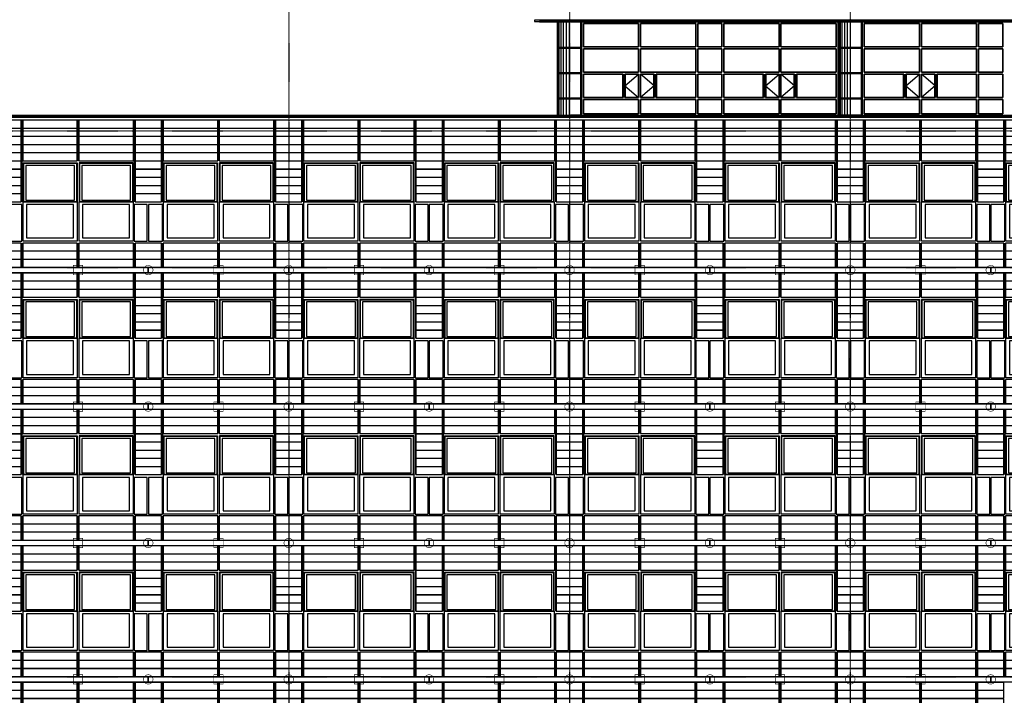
# Model space of a CAD drawing. Header units: millimetres. Extents: x -16263 to 65836, y 12201 to 60971.
# Tile 24 of 66: x 23961 to 49208, y 23573 to 40906. Entities that reach past the tile are written whole.
import ezdxf

# ---------------------------------------------------------------- set-up
doc = ezdxf.new("R2010")
doc.units = ezdxf.units.MM
doc.linetypes.add('DASHDOT', pattern=[25.4, 12.7, -6.35, 0, -6.35])
for name, color, linetype in [('AL$4A---_STEMPEL', 7, 'Continuous'), ('alu uprof', 3, 'Continuous'), ('alu vprof', 3, 'Continuous'), ('beugels', 3, 'Continuous'), ('keramiek', 1, 'Continuous'), ('kozijn', 2, 'Continuous'), ('stramien', 1, 'DASHDOT'), ('vanarris', 253, 'Continuous')]:
    doc.layers.add(name, color=color, linetype=linetype)

# ---------------------------------------------------------------- blocks, each defined once
blk = doc.blocks.new('*U19')
at = {"layer": 'keramiek'}
blk.add_lwpolyline([(20, -100), (1420, -100), (1420, 100), (20, 100)], close=True, dxfattribs=at)
blk = doc.blocks.new('*U20')
at = {"layer": 'keramiek', "color": 0, "linetype": 'ByBlock', "lineweight": -2, "transparency": 16777216}
for p in [(0, 420), (1440, 420), (0, 210), (1440, 210), (0, 0), (1440, 0)]:
    blk.add_blockref('*U19', p, dxfattribs=at)
blk = doc.blocks.new('*U21')
at = {"layer": 'keramiek'}
blk.add_lwpolyline([(-340, -100), (340, -100), (340, 100), (-340, 100)], close=True, dxfattribs=at)
blk = doc.blocks.new('*U22')
at = {"layer": 'alu uprof', "color": 0, "linetype": 'ByBlock', "lineweight": -2, "transparency": 16777216}
for p in [(0, 420), (0, 210), (0, 0)]:
    blk.add_blockref('*U21', p, dxfattribs=at)
blk = doc.blocks.new('*U23')
at = {"layer": 'keramiek'}
blk.add_lwpolyline([(20, -100), (1420, -100), (1420, 100), (20, 100)], close=True, dxfattribs=at)
blk = doc.blocks.new('*U24')
at = {"layer": 'keramiek', "color": 0, "linetype": 'ByBlock', "lineweight": -2, "transparency": 16777216}
for p in [(0, 420), (1440, 420), (0, 210), (1440, 210), (0, 0), (1440, 0)]:
    blk.add_blockref('*U23', p, dxfattribs=at)
blk = doc.blocks.new('*U25')
at = {"layer": 'keramiek'}
blk.add_lwpolyline([(-340, -100), (340, -100), (340, 100), (-340, 100)], close=True, dxfattribs=at)
blk = doc.blocks.new('*U26')
at = {"layer": 'alu uprof', "color": 0, "linetype": 'ByBlock', "lineweight": -2, "transparency": 16777216}
for p in [(0, 1470), (0, 1260), (0, 1050), (0, 840), (0, 630), (0, 420), (0, 210), (0, 0)]:
    blk.add_blockref('*U25', p, dxfattribs=at)
blk = doc.blocks.new('keramiek N2')
at = {"layer": 'alu uprof'}
for name, p in [('*U26', (20059, 25836)), ('*U22', (20059, 24156))]:
    blk.add_blockref(name, p, dxfattribs=at)
at = {"layer": 'keramiek'}
for name, p in [('*U24', (16819, 26886)), ('*U20', (16819, 24156))]:
    blk.add_blockref(name, p, dxfattribs=at)
blk = doc.blocks.new('*U27')
at = {"layer": 'alu uprof'}
blk.add_lwpolyline([(-1970, -1745), (1630, -1745), (1630, -1615), (-1970, -1615)], close=True, dxfattribs=at)
at = {"layer": 'alu vprof'}
for points in [[(-1610, 1745), (-1610, 75)], [(-1610, 1745), (-1610, 75)], [(-170, 1745), (-170, 1125)], [(1270, 1745), (1270, 75)], [(-1610, -985), (-1610, -1605)], [(-1610, -1605), (-1610, -985)], [(-170, -985), (-170, -1605)], [(1270, -985), (1270, -1605)]]:
    blk.add_lwpolyline(points, dxfattribs=at)
at = {"layer": 'alu uprof'}
blk.add_blockref('keramiek N2', (-18429, -25661), dxfattribs=at)
blk = doc.blocks.new('*U28')
at = {"layer": 'alu uprof', "color": 0, "linetype": 'ByBlock', "lineweight": -2, "transparency": 16777216}
for p in [(21600, 7000), (25200, 7000), (28800, 7000), (32400, 7000), (36000, 7000), (39600, 7000), (43200, 7000), (46800, 7000), (50400, 7000), (21600, 3500), (25200, 3500), (28800, 3500), (32400, 3500), (36000, 3500), (39600, 3500), (43200, 3500), (46800, 3500), (50400, 3500), (21600, 0), (25200, 0), (28800, 0), (32400, 0), (36000, 0), (39600, 0), (43200, 0), (46800, 0), (50400, 0)]:
    blk.add_blockref('*U27', p, dxfattribs=at)
blk = doc.blocks.new('*U159')
at = {"layer": 'keramiek'}
blk.add_lwpolyline([(20, -100), (1420, -100), (1420, 100), (20, 100)], close=True, dxfattribs=at)
blk = doc.blocks.new('*U160')
at = {"layer": 'keramiek', "color": 0, "linetype": 'ByBlock', "lineweight": -2, "transparency": 16777216}
for p in [(0, 1050), (1440, 1050), (0, 840), (1440, 840), (0, 630), (0, 420), (1440, 630), (1440, 420), (0, 210), (1440, 210), (0, 0), (1440, 0)]:
    blk.add_blockref('*U159', p, dxfattribs=at)
blk = doc.blocks.new('*U161')
at = {"layer": 'keramiek'}
blk.add_lwpolyline([(-340, -100), (340, -100), (340, 100), (-340, 100)], close=True, dxfattribs=at)
blk = doc.blocks.new('*U162')
at = {"layer": 'alu uprof', "color": 0, "linetype": 'ByBlock', "lineweight": -2, "transparency": 16777216}
for p in [(0, 1050), (0, 840), (0, 630), (0, 420), (0, 210), (0, 0)]:
    blk.add_blockref('*U161', p, dxfattribs=at)
blk = doc.blocks.new('*U163')
at = {"layer": 'keramiek'}
blk.add_lwpolyline([(20, -100), (1420, -100), (1420, 100), (20, 100)], close=True, dxfattribs=at)
blk = doc.blocks.new('*U164')
at = {"layer": 'keramiek', "color": 0, "linetype": 'ByBlock', "lineweight": -2, "transparency": 16777216}
for p in [(0, 420), (1440, 420), (0, 210), (1440, 210), (0, 0), (1440, 0)]:
    blk.add_blockref('*U163', p, dxfattribs=at)
blk = doc.blocks.new('*U165')
at = {"layer": 'keramiek'}
blk.add_lwpolyline([(-340, -100), (340, -100), (340, 100), (-340, 100)], close=True, dxfattribs=at)
blk = doc.blocks.new('*U166')
at = {"layer": 'alu uprof', "color": 0, "linetype": 'ByBlock', "lineweight": -2, "transparency": 16777216}
for p in [(0, 1470), (0, 1260), (0, 1050), (0, 840), (0, 630), (0, 420), (0, 210), (0, 0)]:
    blk.add_blockref('*U165', p, dxfattribs=at)
blk = doc.blocks.new('*U29')
at = {"layer": 'alu vprof'}
for points in [[(-1800, 1990), (-1800, 320)], [(-360, 1990), (-360, 1370)], [(1080, 1990), (1080, 320)], [(-1800, -740), (-1800, -1990)], [(-360, -740), (-360, -1990)], [(1080, -740), (1080, -1990)]]:
    blk.add_lwpolyline(points, dxfattribs=at)
at = {"layer": 'stramien'}
for points in [[(-1800, 1990), (-1800, 320)], [(-360, 1990), (-360, 1370)], [(1080, 1990), (1080, 320)], [(-1800, -740), (-1800, -1990)], [(-360, -740), (-360, -1990)], [(1080, -740), (1080, -1990)]]:
    blk.add_lwpolyline(points, dxfattribs=at)
at = {"layer": 'alu uprof'}
for name, p in [('*U166', (1440, 420)), ('*U162', (1440, -1890))]:
    blk.add_blockref(name, p, dxfattribs=at)
at = {"layer": 'keramiek'}
for name, p in [('*U164', (-1800, 1470)), ('*U160', (-1800, -1890))]:
    blk.add_blockref(name, p, dxfattribs=at)
blk = doc.blocks.new('*U30')
at = {"layer": 'alu uprof', "color": 0, "linetype": 'ByBlock', "lineweight": -2, "transparency": 16777216}
for p in [(21600, 0), (25200, 0), (28800, 0), (32400, 0), (36000, 0), (39600, 0), (43200, 0), (46800, 0)]:
    blk.add_blockref('*U29', p, dxfattribs=at)
blk = doc.blocks.new('*U130')
at = {"layer": 'stramien', "color": 1, "ltscale": 0.5}
blk.add_lwpolyline([(0, 21501), (0, -21501)], dxfattribs=at)
blk = doc.blocks.new('*U129')
at = {"layer": 'stramien', "color": 0, "linetype": 'ByBlock', "lineweight": -2, "transparency": 16777216}
for p in [(21600, 0), (28800, 0), (36000, 0)]:
    blk.add_blockref('*U130', p, dxfattribs=at)
blk = doc.blocks.new('*U171')
at = {"layer": 'keramiek'}
blk.add_lwpolyline([(20, -100), (1420, -100), (1420, 100), (20, 100)], close=True, dxfattribs=at)
blk = doc.blocks.new('*U172')
at = {"layer": 'keramiek', "color": 0, "linetype": 'ByBlock', "lineweight": -2, "transparency": 16777216}
for p in [(0, 420), (1440, 420), (0, 210), (1440, 210), (0, 0), (1440, 0)]:
    blk.add_blockref('*U171', p, dxfattribs=at)
blk = doc.blocks.new('*U173')
at = {"layer": 'keramiek'}
blk.add_lwpolyline([(-340, -100), (340, -100), (340, 100), (-340, 100)], close=True, dxfattribs=at)
blk = doc.blocks.new('*U174')
at = {"layer": 'alu uprof', "color": 0, "linetype": 'ByBlock', "lineweight": -2, "transparency": 16777216}
for p in [(0, 420), (0, 210), (0, 0)]:
    blk.add_blockref('*U173', p, dxfattribs=at)
blk = doc.blocks.new('*U175')
at = {"layer": 'keramiek'}
blk.add_lwpolyline([(20, -100), (1420, -100), (1420, 100), (20, 100)], close=True, dxfattribs=at)
blk = doc.blocks.new('*U176')
at = {"layer": 'keramiek', "color": 0, "linetype": 'ByBlock', "lineweight": -2, "transparency": 16777216}
for p in [(0, 840), (1440, 840), (0, 630), (0, 420), (1440, 630), (1440, 420), (0, 210), (1440, 210), (0, 0), (1440, 0)]:
    blk.add_blockref('*U175', p, dxfattribs=at)
blk = doc.blocks.new('*U177')
at = {"layer": 'keramiek'}
blk.add_lwpolyline([(-340, -100), (340, -100), (340, 100), (-340, 100)], close=True, dxfattribs=at)
blk = doc.blocks.new('*U178')
at = {"layer": 'alu uprof', "color": 0, "linetype": 'ByBlock', "lineweight": -2, "transparency": 16777216}
for p in [(0, 1890), (0, 1680), (0, 1470), (0, 1260), (0, 1050), (0, 840), (0, 630), (0, 420), (0, 210), (0, 0)]:
    blk.add_blockref('*U177', p, dxfattribs=at)
blk = doc.blocks.new('keramiek N3')
at = {"layer": 'alu uprof'}
for name, p in [('*U178', (3220, 1780)), ('*U174', (3220, 100))]:
    blk.add_blockref(name, p, dxfattribs=at)
at = {"layer": 'keramiek'}
for name, p in [('*U176', (-20, 2830)), ('*U172', (-20, 100))]:
    blk.add_blockref(name, p, dxfattribs=at)
blk = doc.blocks.new('*U168')
at = {"layer": 'alu uprof'}
blk.add_lwpolyline([(-1970, -1745), (1630, -1745), (1630, -1615), (-1970, -1615)], close=True, dxfattribs=at)
at = {"layer": 'alu vprof'}
for points in [[(-1610, 2165), (-1610, 75)], [(-170, 2165), (-170, 1125)], [(1270, 2165), (1270, 75)], [(-1610, 1745), (-1610, 75)], [(1270, 1745), (1270, 75)], [(-1610, -985), (-1610, -1605)], [(-1610, -1605), (-1610, -985)], [(-170, -985), (-170, -1605)], [(-170, -985), (-170, -1605)], [(1270, -985), (1270, -1605)], [(1270, -985), (1270, -1605)]]:
    blk.add_lwpolyline(points, dxfattribs=at)
at = {"layer": 'beugels', "color": 10}
blk.add_blockref('keramiek N3', (-1590, -1605), dxfattribs=at)
blk = doc.blocks.new('*U169')
at = {"layer": 'alu uprof', "color": 0, "linetype": 'ByBlock', "lineweight": -2, "transparency": 16777216}
for p in [(21600, 0), (25200, 0), (28800, 0), (32400, 0), (36000, 0), (39600, 0), (43200, 0), (46800, 0), (50400, 0)]:
    blk.add_blockref('*U168', p, dxfattribs=at)
blk = doc.blocks.new('kozijnen 1')
at = {"layer": 'kozijn', "color": 1}
for points in [[(-1409, 1016), (-1409, 2011), (-24, 2011), (-24, 1012)], [(1411, 1016), (1411, 2011), (26, 2011), (26, 1012)]]:
    blk.add_lwpolyline(points, dxfattribs=at)
at = {"layer": 'kozijn'}
for points in [[(-1391, 2003), (-41, 2003), (-41, 1016), (-1391, 1016)], [(-91, 1944), (-1342, 1944), (-1342, 1058), (-91, 1058)], [(43, 2003), (1393, 2003), (1393, 1016), (43, 1016)], [(1344, 1944), (93, 1944), (93, 1058), (1344, 1058)], [(-1409, 1016), (-25, 1016), (-25, 0), (-1409, 0)], [(26, 1016), (1410, 1016), (1410, 0), (26, 0)], [(-1799, 0), (-1439, 0), (-1439, 945), (-1799, 945)], [(-1319, 87), (-115, 87), (-115, 945), (-1319, 945)], [(116, 87), (1320, 87), (1320, 945), (116, 945)], [(1441, 0), (1775, 0), (1775, 945), (1441, 945)]]:
    blk.add_lwpolyline(points, close=True, dxfattribs=at)
blk = doc.blocks.new('*U191')
at = {"layer": 'kozijn'}
blk.add_blockref('kozijnen 1', (12, -1006), dxfattribs=at)
blk = doc.blocks.new('*U192')
at = {"layer": 'alu vprof', "color": 0, "linetype": 'ByBlock', "lineweight": -2, "transparency": 16777216}
for p in [(25200, 14000), (28800, 14000), (32400, 14000), (36000, 14000), (39600, 14000), (43200, 14000), (46800, 14000), (50400, 14000), (25200, 10500), (28800, 10500), (32400, 10500), (36000, 10500), (39600, 10500), (43200, 10500), (46800, 10500), (50400, 10500), (25200, 7000), (28800, 7000), (32400, 7000), (36000, 7000), (39600, 7000), (43200, 7000), (46800, 7000), (50400, 7000), (25200, 3500), (28800, 3500), (32400, 3500), (36000, 3500), (39600, 3500), (43200, 3500), (46800, 3500), (50400, 3500)]:
    blk.add_blockref('*U191', p, dxfattribs=at)
blk = doc.blocks.new('vanarris noord')
at = {"layer": 'vanarris', "lineweight": 70}
for p, q in [((20830, 21017.5), (43970, 21017.5)), ((-25500, 18575), (43970, 18575))]:
    blk.add_line(p, q, dxfattribs=at)
at = {"layer": 'vanarris', "lineweight": 50}
for p, q in [((21300, 21010), (21300, 18595)), ((21600, 21000), (21300, 21000)), ((21600, 21000), (21610, 21000)), ((21610, 21000), (21900, 21000)), ((21900, 21000), (21900, 18595)), ((28500, 21000), (28500, 18595)), ((28500, 21000), (28790, 21000)), ((28790, 21000), (28800, 21000)), ((28800, 21000), (28810, 21000)), ((28810, 21000), (29100, 21000)), ((29100, 21000), (29100, 18595)), ((21600, 20325), (21300, 20325)), ((21900, 20325), (21600, 20325)), ((28500, 20325), (28800, 20325)), ((29100, 20325), (28800, 20325)), ((21600, 19675), (21300, 19675)), ((21900, 19675), (21600, 19675)), ((22975, 19650), (22975, 19050)), ((23025, 19650), (23025, 19050)), ((23775, 19650), (23775, 19050)), ((23825, 19650), (23825, 19050)), ((26575, 19650), (26575, 19050)), ((26625, 19650), (26625, 19050)), ((27375, 19650), (27375, 19050)), ((27425, 19650), (27425, 19050)), ((28500, 19675), (28800, 19675)), ((29100, 19675), (28800, 19675)), ((30175, 19650), (30175, 19050)), ((30225, 19650), (30225, 19050)), ((30975, 19650), (30975, 19050)), ((31025, 19650), (31025, 19050)), ((21600, 19025), (21300, 19025)), ((21900, 19025), (21600, 19025)), ((28500, 19025), (28800, 19025)), ((29100, 19025), (28800, 19025)), ((21600, 18595), (21610, 18595)), ((21610, 18595), (21900, 18595)), ((28500, 18595), (28790, 18595)), ((28790, 18595), (28800, 18595)), ((28800, 18595), (28810, 18595)), ((28810, 18595), (29100, 18595))]:
    blk.add_line(p, q, dxfattribs=at)
at = {"layer": 'vanarris', "lineweight": 25}
for p, q in [((21310, 18595), (21310, 21000)), ((21340, 18595), (21340, 21000)), ((21387.5, 18595), (21387.5, 21000)), ((21450, 18595), (21450, 21000)), ((21522.5, 18595), (21522.5, 21000)), ((21602.5, 18595), (21602.5, 21000)), ((28510, 21000), (28510, 18595)), ((28540, 21000), (28540, 18595)), ((28587.5, 21000), (28587.5, 18595)), ((28650, 21000), (28650, 18595)), ((28722.5, 21000), (28722.5, 18595)), ((28802.5, 21000), (28802.5, 18595)), ((23025, 19350), (23375, 19650)), ((23775, 19350), (23425, 19650)), ((26625, 19350), (26975, 19650)), ((27375, 19350), (27025, 19650)), ((30225, 19350), (30575, 19650)), ((30975, 19350), (30625, 19650)), ((23025, 19350), (23375, 19050)), ((23775, 19350), (23425, 19050)), ((26625, 19350), (26975, 19050)), ((27375, 19350), (27025, 19050)), ((30225, 19350), (30575, 19050)), ((30975, 19350), (30625, 19050))]:
    blk.add_line(p, q, dxfattribs=at)
at = {"layer": 'vanarris', "lineweight": 35}
for p, q in [((21910, 21000), (28490, 21000)), ((21910, 21000), (21910, 18585)), ((28490, 21000), (28490, 18585)), ((29110, 21000), (35690, 21000)), ((29110, 21000), (29110, 18585)), ((21960, 20950), (21960, 20350)), ((23375, 20950), (21960, 20950)), ((23375, 20950), (23375, 20350)), ((23425, 20950), (23425, 20350)), ((23425, 20950), (24840, 20950)), ((24840, 20950), (24840, 20350)), ((25510, 20950), (24890, 20950)), ((24890, 20950), (24890, 20350)), ((25510, 20950), (25510, 20350)), ((26975, 20950), (25560, 20950)), ((25560, 20950), (25560, 20350)), ((26975, 20950), (26975, 20350)), ((27025, 20950), (27025, 20350)), ((27025, 20950), (28440, 20950)), ((28440, 20950), (28440, 20350)), ((29160, 20950), (29160, 20350)), ((30575, 20950), (29160, 20950)), ((30575, 20950), (30575, 20350)), ((30625, 20950), (30625, 20350)), ((30625, 20950), (32040, 20950)), ((32040, 20950), (32040, 20350)), ((32710, 20950), (32090, 20950)), ((32090, 20950), (32090, 20350)), ((32710, 20950), (32710, 20350)), ((23375, 20350), (21960, 20350)), ((21960, 20300), (21960, 19700)), ((23375, 20300), (21960, 20300)), ((23375, 20300), (23375, 19700)), ((24840, 20350), (23425, 20350)), ((23425, 20300), (23425, 19700)), ((24840, 20300), (23425, 20300)), ((24840, 20300), (24840, 19700)), ((24890, 20350), (25510, 20350)), ((24890, 20300), (25510, 20300)), ((24890, 20300), (24890, 19700)), ((25510, 20300), (25510, 19700)), ((25560, 20350), (26975, 20350)), ((25560, 20300), (26975, 20300)), ((25560, 20300), (25560, 19700)), ((26975, 20300), (26975, 19700)), ((27025, 20350), (28440, 20350)), ((27025, 20300), (27025, 19700)), ((27025, 20300), (28440, 20300)), ((28440, 20300), (28440, 19700)), ((30575, 20350), (29160, 20350)), ((29160, 20300), (29160, 19700)), ((30575, 20300), (29160, 20300)), ((30575, 20300), (30575, 19700)), ((32040, 20350), (30625, 20350)), ((30625, 20300), (30625, 19700)), ((32040, 20300), (30625, 20300)), ((32040, 20300), (32040, 19700)), ((32090, 20350), (32710, 20350)), ((32090, 20300), (32710, 20300)), ((32090, 20300), (32090, 19700)), ((32710, 20300), (32710, 19700)), ((23375, 19700), (21960, 19700)), ((24840, 19700), (23425, 19700)), ((24890, 19700), (25510, 19700)), ((25560, 19700), (26975, 19700)), ((27025, 19700), (28440, 19700)), ((30575, 19700), (29160, 19700)), ((32040, 19700), (30625, 19700)), ((32090, 19700), (32710, 19700)), ((21960, 19650), (21960, 19050)), ((21960, 19650), (22975, 19650)), ((23375, 19650), (23025, 19650)), ((23375, 19650), (23375, 19050)), ((23425, 19650), (23775, 19650)), ((23425, 19650), (23425, 19050)), ((24840, 19650), (23825, 19650)), ((24840, 19650), (24840, 19050)), ((24890, 19650), (24890, 19050)), ((25510, 19650), (24890, 19650)), ((25510, 19650), (25510, 19050)), ((25560, 19650), (25560, 19050)), ((25560, 19650), (26575, 19650)), ((26975, 19650), (26625, 19650)), ((26975, 19650), (26975, 19050)), ((27025, 19650), (27025, 19050)), ((27025, 19650), (27375, 19650)), ((28440, 19650), (27425, 19650)), ((28440, 19650), (28440, 19050)), ((29160, 19650), (29160, 19050)), ((29160, 19650), (30175, 19650)), ((30575, 19650), (30225, 19650)), ((30575, 19650), (30575, 19050)), ((30625, 19650), (30975, 19650)), ((30625, 19650), (30625, 19050)), ((32040, 19650), (31025, 19650)), ((32040, 19650), (32040, 19050)), ((32090, 19650), (32090, 19050)), ((32710, 19650), (32090, 19650)), ((32710, 19650), (32710, 19050)), ((21960, 19050), (22975, 19050)), ((21960, 18635), (21960, 19000)), ((23375, 19000), (21960, 19000)), ((23375, 19050), (23025, 19050)), ((23375, 18635), (23375, 19000)), ((23425, 19050), (23775, 19050)), ((23425, 18635), (23425, 19000)), ((23425, 19000), (24840, 19000)), ((24840, 19050), (23825, 19050)), ((24840, 18635), (24840, 19000)), ((24890, 19050), (25510, 19050)), ((24890, 18635), (24890, 19000)), ((25510, 19000), (24890, 19000)), ((25510, 18635), (25510, 19000)), ((25560, 19050), (26575, 19050)), ((25560, 18635), (25560, 19000)), ((26975, 19000), (25560, 19000)), ((26975, 19050), (26625, 19050)), ((26975, 18635), (26975, 19000)), ((27025, 19050), (27375, 19050)), ((27025, 18635), (27025, 19000)), ((27025, 19000), (28440, 19000)), ((28440, 19050), (27425, 19050)), ((28440, 18635), (28440, 19000)), ((29160, 19050), (30175, 19050)), ((29160, 18635), (29160, 19000)), ((30575, 19000), (29160, 19000)), ((30575, 19050), (30225, 19050)), ((30575, 18635), (30575, 19000)), ((30625, 19050), (30975, 19050)), ((30625, 18635), (30625, 19000)), ((30625, 19000), (32040, 19000)), ((32040, 19050), (31025, 19050)), ((32040, 18635), (32040, 19000)), ((32090, 19050), (32710, 19050)), ((32090, 18635), (32090, 19000)), ((32710, 19000), (32090, 19000)), ((32710, 18635), (32710, 19000)), ((23375, 18635), (21960, 18635)), ((23425, 18635), (24840, 18635)), ((25510, 18635), (24890, 18635)), ((26975, 18635), (25560, 18635)), ((27025, 18635), (28440, 18635)), ((30575, 18635), (29160, 18635)), ((30625, 18635), (32040, 18635)), ((32710, 18635), (32090, 18635))]:
    blk.add_line(p, q, dxfattribs=at)

msp = doc.modelspace()

# ---------------------------------------------------------------- linework, layer by layer
at = {"layer": 'alu uprof'}
for points in [[(37158.874, 40856.188), (60558.874, 40856.188), (60558.874, 40896.188), (37158.874, 40896.188)], [(-9641.126, 38336.188), (60558.874, 38336.188), (60558.874, 38431.188), (-9641.126, 38431.188)]]:
    msp.add_lwpolyline(points, close=True, dxfattribs=at)
at = {"layer": 'beugels', "color": 93, "const_width": 15}
for points in [[(25338.874, 34361.188), (25578.874, 34361.188), (25578.874, 34601.188), (25338.874, 34601.188)], [(28938.874, 34361.188), (29178.874, 34361.188), (29178.874, 34601.188), (28938.874, 34601.188)], [(32538.874, 34361.188), (32778.874, 34361.188), (32778.874, 34601.188), (32538.874, 34601.188)], [(36138.874, 34361.188), (36378.874, 34361.188), (36378.874, 34601.188), (36138.874, 34601.188)], [(39738.874, 34361.188), (39978.874, 34361.188), (39978.874, 34601.188), (39738.874, 34601.188)], [(43338.874, 34361.188), (43578.874, 34361.188), (43578.874, 34601.188), (43338.874, 34601.188)], [(46938.874, 34361.188), (47178.874, 34361.188), (47178.874, 34601.188), (46938.874, 34601.188)], [(25338.874, 30861.188), (25578.874, 30861.188), (25578.874, 31101.188), (25338.874, 31101.188)], [(28938.874, 30861.188), (29178.874, 30861.188), (29178.874, 31101.188), (28938.874, 31101.188)], [(32538.874, 30861.188), (32778.874, 30861.188), (32778.874, 31101.188), (32538.874, 31101.188)], [(36138.874, 30861.188), (36378.874, 30861.188), (36378.874, 31101.188), (36138.874, 31101.188)], [(39738.874, 30861.188), (39978.874, 30861.188), (39978.874, 31101.188), (39738.874, 31101.188)], [(43338.874, 30861.188), (43578.874, 30861.188), (43578.874, 31101.188), (43338.874, 31101.188)], [(46938.874, 30861.188), (47178.874, 30861.188), (47178.874, 31101.188), (46938.874, 31101.188)], [(25338.874, 27361.188), (25578.874, 27361.188), (25578.874, 27601.188), (25338.874, 27601.188)], [(28938.874, 27361.188), (29178.874, 27361.188), (29178.874, 27601.188), (28938.874, 27601.188)], [(32538.874, 27361.188), (32778.874, 27361.188), (32778.874, 27601.188), (32538.874, 27601.188)], [(36138.874, 27361.188), (36378.874, 27361.188), (36378.874, 27601.188), (36138.874, 27601.188)], [(39738.874, 27361.188), (39978.874, 27361.188), (39978.874, 27601.188), (39738.874, 27601.188)], [(43338.874, 27361.188), (43578.874, 27361.188), (43578.874, 27601.188), (43338.874, 27601.188)], [(46938.874, 27361.188), (47178.874, 27361.188), (47178.874, 27601.188), (46938.874, 27601.188)], [(25338.874, 23861.188), (25578.874, 23861.188), (25578.874, 24101.188), (25338.874, 24101.188)], [(28938.874, 23861.188), (29178.874, 23861.188), (29178.874, 24101.188), (28938.874, 24101.188)], [(32538.874, 23861.188), (32778.874, 23861.188), (32778.874, 24101.188), (32538.874, 24101.188)], [(36138.874, 23861.188), (36378.874, 23861.188), (36378.874, 24101.188), (36138.874, 24101.188)], [(39738.874, 23861.188), (39978.874, 23861.188), (39978.874, 24101.188), (39738.874, 24101.188)], [(43338.874, 23861.188), (43578.874, 23861.188), (43578.874, 24101.188), (43338.874, 24101.188)], [(46938.874, 23861.188), (47178.874, 23861.188), (47178.874, 24101.188), (46938.874, 24101.188)]]:
    msp.add_lwpolyline(points, close=True, dxfattribs=at)
at = {"layer": 'beugels', "color": 10, "const_width": 15}
for points in [[(27138.781, 34482.07, -0.412063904), (27258.874, 34601.283, -0.412361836), (27378.967, 34481.947, -0.416067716), (27258.874, 34361.092, -0.416366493)], [(30738.781, 34482.07, -0.412063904), (30858.874, 34601.283, -0.412361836), (30978.967, 34481.947, -0.416067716), (30858.874, 34361.092, -0.416366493)], [(34338.781, 34482.07, -0.412063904), (34458.874, 34601.283, -0.412361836), (34578.967, 34481.947, -0.416067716), (34458.874, 34361.092, -0.416366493)], [(37938.781, 34482.07, -0.412063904), (38058.874, 34601.283, -0.412361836), (38178.967, 34481.947, -0.416067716), (38058.874, 34361.092, -0.416366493)], [(41538.781, 34482.07, -0.412063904), (41658.874, 34601.283, -0.412361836), (41778.967, 34481.947, -0.416067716), (41658.874, 34361.092, -0.416366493)], [(45138.781, 34482.07, -0.412063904), (45258.874, 34601.283, -0.412361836), (45378.967, 34481.947, -0.416067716), (45258.874, 34361.092, -0.416366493)], [(48738.781, 34482.07, -0.412063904), (48858.874, 34601.283, -0.412361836), (48978.967, 34481.947, -0.416067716), (48858.874, 34361.092, -0.416366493)], [(27138.781, 30982.07, -0.412063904), (27258.874, 31101.283, -0.412361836), (27378.967, 30981.947, -0.416067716), (27258.874, 30861.092, -0.416366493)], [(30738.781, 30982.07, -0.412063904), (30858.874, 31101.283, -0.412361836), (30978.967, 30981.947, -0.416067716), (30858.874, 30861.092, -0.416366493)], [(34338.781, 30982.07, -0.412063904), (34458.874, 31101.283, -0.412361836), (34578.967, 30981.947, -0.416067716), (34458.874, 30861.092, -0.416366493)], [(37938.781, 30982.07, -0.412063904), (38058.874, 31101.283, -0.412361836), (38178.967, 30981.947, -0.416067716), (38058.874, 30861.092, -0.416366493)], [(41538.781, 30982.07, -0.412063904), (41658.874, 31101.283, -0.412361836), (41778.967, 30981.947, -0.416067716), (41658.874, 30861.092, -0.416366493)], [(45138.781, 30982.07, -0.412063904), (45258.874, 31101.283, -0.412361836), (45378.967, 30981.947, -0.416067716), (45258.874, 30861.092, -0.416366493)], [(48738.781, 30982.07, -0.412063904), (48858.874, 31101.283, -0.412361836), (48978.967, 30981.947, -0.416067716), (48858.874, 30861.092, -0.416366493)], [(27138.781, 27482.07, -0.412063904), (27258.874, 27601.283, -0.412361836), (27378.967, 27481.947, -0.416067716), (27258.874, 27361.092, -0.416366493)], [(30738.781, 27482.07, -0.412063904), (30858.874, 27601.283, -0.412361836), (30978.967, 27481.947, -0.416067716), (30858.874, 27361.092, -0.416366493)], [(34338.781, 27482.07, -0.412063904), (34458.874, 27601.283, -0.412361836), (34578.967, 27481.947, -0.416067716), (34458.874, 27361.092, -0.416366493)], [(37938.781, 27482.07, -0.412063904), (38058.874, 27601.283, -0.412361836), (38178.967, 27481.947, -0.416067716), (38058.874, 27361.092, -0.416366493)], [(41538.781, 27482.07, -0.412063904), (41658.874, 27601.283, -0.412361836), (41778.967, 27481.947, -0.416067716), (41658.874, 27361.092, -0.416366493)], [(45138.781, 27482.07, -0.412063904), (45258.874, 27601.283, -0.412361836), (45378.967, 27481.947, -0.416067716), (45258.874, 27361.092, -0.416366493)], [(48738.781, 27482.07, -0.412063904), (48858.874, 27601.283, -0.412361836), (48978.967, 27481.947, -0.416067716), (48858.874, 27361.092, -0.416366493)], [(27138.781, 23982.07, -0.412063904), (27258.874, 24101.283, -0.412361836), (27378.967, 23981.947, -0.416067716), (27258.874, 23861.092, -0.416366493)], [(30738.781, 23982.07, -0.412063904), (30858.874, 24101.283, -0.412361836), (30978.967, 23981.947, -0.416067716), (30858.874, 23861.092, -0.416366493)], [(34338.781, 23982.07, -0.412063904), (34458.874, 24101.283, -0.412361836), (34578.967, 23981.947, -0.416067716), (34458.874, 23861.092, -0.416366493)], [(37938.781, 23982.07, -0.412063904), (38058.874, 24101.283, -0.412361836), (38178.967, 23981.947, -0.416067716), (38058.874, 23861.092, -0.416366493)], [(41538.781, 23982.07, -0.412063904), (41658.874, 24101.283, -0.412361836), (41778.967, 23981.947, -0.416067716), (41658.874, 23861.092, -0.416366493)], [(45138.781, 23982.07, -0.412063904), (45258.874, 24101.283, -0.412361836), (45378.967, 23981.947, -0.416067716), (45258.874, 23861.092, -0.416366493)], [(48738.781, 23982.07, -0.412063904), (48858.874, 24101.283, -0.412361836), (48978.967, 23981.947, -0.416067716), (48858.874, 23861.092, -0.416366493)]]:
    msp.add_lwpolyline(points, format="xyb", close=True, dxfattribs=at)
at = {"layer": 'beugels', "color": 10, "const_width": 10}
for points in [[(27258.874, 34416.188), (27258.874, 34546.188)], [(30858.874, 34416.188), (30858.874, 34546.188)], [(34458.874, 34416.188), (34458.874, 34546.188)], [(38058.874, 34416.188), (38058.874, 34546.188)], [(41658.874, 34416.188), (41658.874, 34546.188)], [(45258.874, 34416.188), (45258.874, 34546.188)], [(48858.874, 34416.188), (48858.874, 34546.188)], [(27258.874, 30916.188), (27258.874, 31046.188)], [(30858.874, 30916.188), (30858.874, 31046.188)], [(34458.874, 30916.188), (34458.874, 31046.188)], [(38058.874, 30916.188), (38058.874, 31046.188)], [(41658.874, 30916.188), (41658.874, 31046.188)], [(45258.874, 30916.188), (45258.874, 31046.188)], [(48858.874, 30916.188), (48858.874, 31046.188)], [(27258.874, 27416.188), (27258.874, 27546.188)], [(30858.874, 27416.188), (30858.874, 27546.188)], [(34458.874, 27416.188), (34458.874, 27546.188)], [(38058.874, 27416.188), (38058.874, 27546.188)], [(41658.874, 27416.188), (41658.874, 27546.188)], [(45258.874, 27416.188), (45258.874, 27546.188)], [(48858.874, 27416.188), (48858.874, 27546.188)], [(27258.874, 23916.188), (27258.874, 24046.188)], [(30858.874, 23916.188), (30858.874, 24046.188)], [(34458.874, 23916.188), (34458.874, 24046.188)], [(38058.874, 23916.188), (38058.874, 24046.188)], [(41658.874, 23916.188), (41658.874, 24046.188)], [(45258.874, 23916.188), (45258.874, 24046.188)], [(48858.874, 23916.188), (48858.874, 24046.188)]]:
    msp.add_lwpolyline(points, dxfattribs=at)
at = {"layer": 'stramien', "color": 1, "ltscale": 0.5}
for points in [[(-16263.493, 38051.188), (63899.959, 38051.188)], [(-16263.493, 34551.188), (63899.959, 34551.188)], [(-16263.493, 31051.188), (63899.959, 31051.188)], [(-16263.493, 27551.188), (63899.959, 27551.188)], [(-16263.493, 24051.188), (63899.959, 24051.188)]]:
    msp.add_lwpolyline(points, dxfattribs=at)

# ---------------------------------------------------------------- block references
at = {"layer": 'AL$4A---_STEMPEL'}
msp.add_blockref('vanarris noord', (16456.374, 19856.188), dxfattribs=at)
at = {"layer": 'alu uprof'}
for name, p in [('*U169', (428.874, 36161.188)), ('*U28', (428.874, 25661.188)), ('*U30', (618.874, 21916.188))]:
    msp.add_blockref(name, p, dxfattribs=at)
at = {"layer": 'alu vprof'}
msp.add_blockref('*U192', (246.855, 22225.996), dxfattribs=at)
at = {"layer": 'stramien'}
msp.add_blockref('*U129', (9258.874, 34367.487), dxfattribs=at)

doc.saveas('drawing.dxf')
